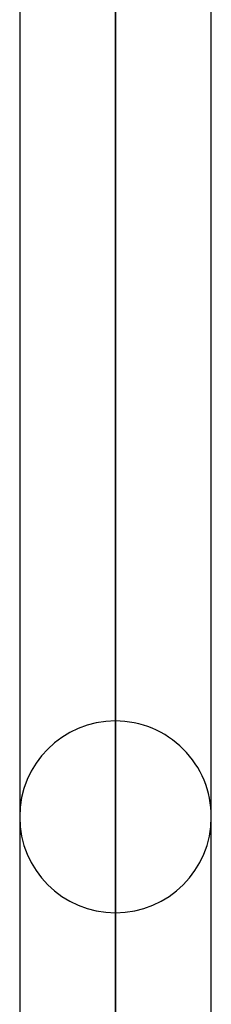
# Model space of a CAD drawing. Header units: millimetres. Extents: x -100 to 123, y -288 to 288.
# Tile 54 of 72: x 41.17 to 43.44, y 106.72 to 118.32. Entities that reach past the tile are written whole.
import ezdxf

# ---------------------------------------------------------------- set-up
doc = ezdxf.new("R2010")
doc.units = ezdxf.units.MM
doc.layers.add('MAIN-1', color=7, linetype='Continuous')
doc.layers.add('MAIN-2', color=7, linetype='Continuous')

msp = doc.modelspace()

# ---------------------------------------------------------------- linework, layer by layer
at = {"layer": 'MAIN-1'}
for p, q in [((42.305, 0), (42.305, 163.851)), ((41.175, 163.11), (41.175, 0)), ((43.435, 0), (43.435, 163.059))]:
    msp.add_line(p, q, dxfattribs=at)
at = {"layer": 'MAIN-2'}
for p, q in [((42.305, 163.851), (42.305, 0)), ((42.305, 162.301), (42.305, 0)), ((42.305, 0), (42.305, 162.301)), ((42.305, 110.062), (42.305, 82.387)), ((42.305, 80.688), (42.305, 107.802))]:
    msp.add_line(p, q, dxfattribs=at)
for start, end in [(90, 180), (359.9999, 90), (180, 270), (270, 359.9999)]:
    msp.add_arc((42.305, 108.932), 1.13, start, end, dxfattribs=at)

doc.saveas('drawing.dxf')
